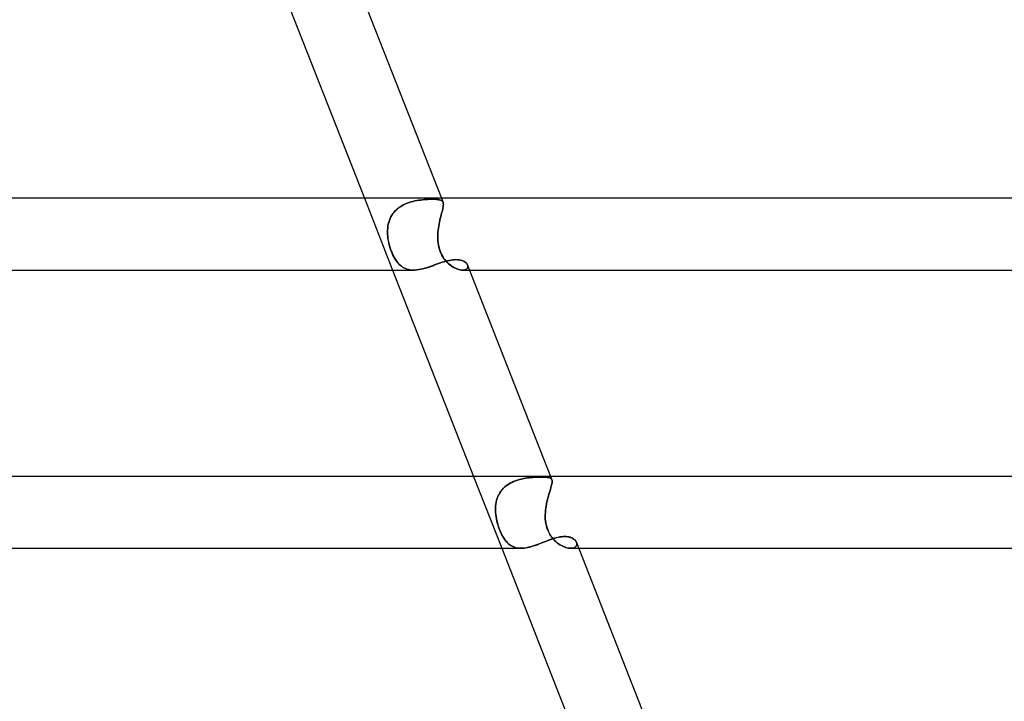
# Model space of a CAD drawing. Header units: millimetres. Extents: x -485 to 485, y -2 to 310.
# Tile 69 of 82: x 202 to 256, y 193 to 231. Entities that reach past the tile are written whole.
import ezdxf

# ---------------------------------------------------------------- set-up
doc = ezdxf.new("R2010")
doc.units = ezdxf.units.MM
doc.layers.add('HIDDEN', color=7, linetype='Continuous')
doc.layers.add('THICK', color=7, linetype='Continuous')

msp = doc.modelspace()

# ---------------------------------------------------------------- linework, layer by layer
at = {"layer": 'HIDDEN'}
for p, q in [((220.747, 221), (222.318, 217)), ((223.139, 220.726), (223.036, 220.683)), ((223.039, 220.685), (223.143, 220.727)), ((223.244, 220.763), (223.139, 220.726)), ((223.143, 220.727), (223.248, 220.765)), ((223.35, 220.796), (223.244, 220.763)), ((223.248, 220.765), (223.354, 220.797)), ((223.458, 220.825), (223.35, 220.796)), ((223.354, 220.797), (223.46, 220.826)), ((223.565, 220.85), (223.458, 220.825)), ((223.46, 220.826), (223.567, 220.851)), ((223.671, 220.871), (223.565, 220.85)), ((223.567, 220.851), (223.673, 220.872)), ((223.777, 220.889), (223.671, 220.871)), ((223.673, 220.872), (223.779, 220.889)), ((223.881, 220.904), (223.777, 220.889)), ((223.779, 220.889), (223.883, 220.904)), ((223.983, 220.916), (223.881, 220.904)), ((223.883, 220.904), (223.985, 220.916)), ((224.083, 220.926), (223.983, 220.916)), ((223.985, 220.916), (224.084, 220.926)), ((224.181, 220.934), (224.083, 220.926)), ((224.084, 220.926), (224.181, 220.934)), ((224.181, 220.934), (224.275, 220.939)), ((224.275, 220.939), (224.181, 220.934)), ((224.275, 220.939), (224.366, 220.943)), ((224.365, 220.943), (224.275, 220.939)), ((224.452, 220.946), (224.365, 220.943)), ((224.366, 220.943), (224.452, 220.946)), ((224.452, 220.946), (224.535, 220.946)), ((224.535, 220.946), (224.452, 220.946)), ((224.617, 220.946), (224.535, 220.946)), ((224.535, 220.946), (224.617, 220.946)), ((224.693, 220.943), (224.617, 220.946)), ((224.617, 220.946), (224.693, 220.943)), ((224.764, 220.939), (224.693, 220.943)), ((224.693, 220.943), (224.764, 220.938)), ((224.829, 220.932), (224.764, 220.939)), ((224.764, 220.938), (224.829, 220.932)), ((224.888, 220.924), (224.829, 220.932)), ((224.829, 220.932), (224.888, 220.923)), ((224.941, 220.912), (224.888, 220.924)), ((224.888, 220.923), (224.941, 220.912)), ((224.988, 220.899), (224.941, 220.912)), ((224.941, 220.912), (224.988, 220.898)), ((225.029, 220.881), (224.988, 220.899)), ((224.988, 220.898), (225.029, 220.881)), ((225.064, 220.861), (225.029, 220.881)), ((225.029, 220.881), (225.064, 220.861)), ((225.045, 221), (225.134, 220.773)), ((225.093, 220.837), (225.064, 220.861)), ((225.064, 220.861), (225.093, 220.837)), ((225.116, 220.808), (225.093, 220.837)), ((225.093, 220.837), (225.116, 220.808)), ((225.133, 220.775), (225.116, 220.808)), ((225.116, 220.808), (225.133, 220.775)), ((225.133, 220.775), (225.144, 220.738)), ((225.145, 220.736), (225.134, 220.773)), ((225.144, 220.738), (225.151, 220.697)), ((225.151, 220.694), (225.145, 220.736)), ((225.151, 220.697), (225.152, 220.65)), ((225.152, 220.647), (225.151, 220.694)), ((222.344, 220.148), (222.283, 220.057)), ((222.285, 220.061), (222.346, 220.151)), ((222.412, 220.234), (222.344, 220.148)), ((222.346, 220.151), (222.414, 220.236)), ((222.486, 220.314), (222.412, 220.234)), ((222.414, 220.236), (222.488, 220.317)), ((222.566, 220.389), (222.486, 220.314)), ((222.488, 220.317), (222.569, 220.393)), ((222.651, 220.459), (222.566, 220.389)), ((222.569, 220.393), (222.655, 220.462)), ((222.741, 220.523), (222.651, 220.459)), ((222.655, 220.462), (222.745, 220.526)), ((222.836, 220.582), (222.741, 220.523)), ((222.745, 220.526), (222.839, 220.584)), ((222.935, 220.636), (222.836, 220.582)), ((222.839, 220.584), (222.937, 220.637)), ((223.036, 220.683), (222.935, 220.636)), ((222.937, 220.637), (223.039, 220.685)), ((225.056, 220.163), (225.032, 220.072)), ((225.032, 220.071), (225.055, 220.161)), ((225.055, 220.161), (225.078, 220.247)), ((225.078, 220.249), (225.056, 220.163)), ((225.098, 220.33), (225.078, 220.249)), ((225.078, 220.247), (225.098, 220.328)), ((225.116, 220.405), (225.098, 220.33)), ((225.098, 220.328), (225.116, 220.404)), ((225.131, 220.475), (225.116, 220.405)), ((225.116, 220.404), (225.131, 220.473)), ((225.142, 220.539), (225.131, 220.475)), ((225.131, 220.473), (225.142, 220.536)), ((225.149, 220.597), (225.142, 220.539)), ((225.142, 220.536), (225.149, 220.594)), ((225.152, 220.65), (225.149, 220.597)), ((225.149, 220.594), (225.152, 220.647)), ((222.109, 219.659), (222.082, 219.553)), ((222.083, 219.556), (222.11, 219.662)), ((222.142, 219.764), (222.109, 219.659)), ((222.11, 219.662), (222.143, 219.767)), ((222.182, 219.865), (222.142, 219.764)), ((222.143, 219.767), (222.183, 219.869)), ((222.229, 219.963), (222.182, 219.865)), ((222.183, 219.869), (222.231, 219.967)), ((222.283, 220.057), (222.229, 219.963)), ((222.231, 219.967), (222.285, 220.061)), ((224.912, 219.562), (224.934, 219.669)), ((224.934, 219.669), (224.912, 219.561)), ((224.934, 219.669), (224.958, 219.775)), ((224.958, 219.775), (224.934, 219.669)), ((224.958, 219.775), (224.982, 219.878)), ((224.982, 219.878), (224.958, 219.775)), ((224.982, 219.878), (225.007, 219.977)), ((225.007, 219.977), (224.982, 219.878)), ((225.032, 220.072), (225.007, 219.977)), ((225.007, 219.977), (225.032, 220.071)), ((222.04, 219.114), (222.042, 219.226)), ((222.042, 219.224), (222.04, 219.112)), ((222.043, 219), (222.04, 219.114)), ((222.04, 219.112), (222.043, 219)), ((222.042, 219.226), (222.049, 219.337)), ((222.049, 219.335), (222.042, 219.224)), ((222.049, 219.337), (222.063, 219.447)), ((222.063, 219.444), (222.049, 219.335)), ((222.063, 219.447), (222.083, 219.556)), ((222.082, 219.553), (222.063, 219.444)), ((224.84, 219), (224.848, 219.115)), ((224.848, 219.114), (224.84, 219)), ((224.848, 219.115), (224.859, 219.229)), ((224.859, 219.227), (224.848, 219.114)), ((224.859, 219.229), (224.874, 219.341)), ((224.874, 219.34), (224.859, 219.227)), ((224.874, 219.341), (224.892, 219.452)), ((224.892, 219.451), (224.874, 219.34)), ((224.892, 219.452), (224.912, 219.562)), ((224.912, 219.561), (224.892, 219.451)), ((222.052, 218.88), (222.043, 219)), ((222.043, 219), (222.052, 218.883)), ((222.052, 218.883), (222.065, 218.764)), ((222.066, 218.76), (222.052, 218.88)), ((222.065, 218.764), (222.084, 218.646)), ((222.086, 218.639), (222.066, 218.76)), ((222.084, 218.646), (222.108, 218.527)), ((222.11, 218.518), (222.086, 218.639)), ((222.108, 218.527), (222.137, 218.408)), ((222.139, 218.398), (222.11, 218.518)), ((224.836, 218.88), (224.84, 219)), ((224.84, 219), (224.836, 218.883)), ((224.836, 218.883), (224.837, 218.764)), ((224.837, 218.76), (224.836, 218.88)), ((224.837, 218.764), (224.843, 218.646)), ((224.844, 218.639), (224.837, 218.76)), ((224.843, 218.646), (224.855, 218.527)), ((224.856, 218.518), (224.844, 218.639)), ((224.855, 218.527), (224.873, 218.408)), ((224.875, 218.398), (224.856, 218.518)), ((222.137, 218.408), (222.17, 218.289)), ((222.173, 218.279), (222.139, 218.398)), ((222.17, 218.289), (222.206, 218.174)), ((222.21, 218.164), (222.173, 218.279)), ((222.206, 218.174), (222.247, 218.062)), ((222.25, 218.052), (222.21, 218.164)), ((222.247, 218.062), (222.29, 217.953)), ((222.294, 217.944), (222.25, 218.052)), ((222.29, 217.953), (222.337, 217.849)), ((222.341, 217.84), (222.294, 217.944)), ((224.873, 218.408), (224.898, 218.289)), ((224.9, 218.279), (224.875, 218.398)), ((224.898, 218.289), (224.929, 218.174)), ((224.932, 218.164), (224.9, 218.279)), ((224.929, 218.174), (224.967, 218.062)), ((224.971, 218.052), (224.932, 218.164)), ((224.967, 218.062), (225.011, 217.953)), ((225.016, 217.944), (224.971, 218.052)), ((225.011, 217.953), (225.062, 217.849)), ((225.067, 217.84), (225.016, 217.944)), ((222.337, 217.849), (222.387, 217.749)), ((222.392, 217.74), (222.341, 217.84)), ((222.387, 217.749), (222.439, 217.654)), ((222.445, 217.645), (222.392, 217.74)), ((222.439, 217.654), (222.495, 217.565)), ((222.5, 217.557), (222.445, 217.645)), ((222.495, 217.565), (222.553, 217.482)), ((222.558, 217.475), (222.5, 217.557)), ((222.553, 217.482), (222.613, 217.405)), ((222.618, 217.4), (222.558, 217.475)), ((222.613, 217.405), (222.676, 217.335)), ((222.68, 217.331), (222.618, 217.4)), ((224.883, 217.361), (224.989, 217.398)), ((224.989, 217.398), (225.094, 217.433)), ((225.062, 217.849), (225.118, 217.749)), ((225.124, 217.74), (225.067, 217.84)), ((225.094, 217.433), (225.198, 217.465)), ((225.118, 217.749), (225.18, 217.654)), ((225.186, 217.645), (225.124, 217.74)), ((225.18, 217.654), (225.247, 217.565)), ((225.253, 217.557), (225.186, 217.645)), ((225.198, 217.465), (225.299, 217.494)), ((225.247, 217.565), (225.317, 217.482)), ((225.323, 217.475), (225.253, 217.557)), ((225.299, 217.494), (225.399, 217.52)), ((225.317, 217.482), (225.391, 217.405)), ((225.396, 217.4), (225.323, 217.475)), ((225.391, 217.405), (225.467, 217.335)), ((225.472, 217.331), (225.396, 217.4)), ((225.399, 217.52), (225.496, 217.541)), ((225.496, 217.541), (225.59, 217.558)), ((225.59, 217.558), (225.682, 217.571)), ((225.682, 217.571), (225.771, 217.579)), ((225.771, 217.579), (225.857, 217.581)), ((225.857, 217.581), (225.947, 217.578)), ((225.947, 217.578), (226.033, 217.569)), ((226.033, 217.569), (226.113, 217.553)), ((226.113, 217.553), (226.187, 217.533)), ((226.187, 217.533), (226.255, 217.507)), ((226.255, 217.507), (226.316, 217.476)), ((226.316, 217.476), (226.37, 217.441)), ((226.37, 217.441), (226.416, 217.403)), ((226.416, 217.403), (226.455, 217.363)), ((222.676, 217.335), (222.742, 217.272)), ((222.745, 217.269), (222.68, 217.331)), ((222.742, 217.272), (222.81, 217.216)), ((222.813, 217.214), (222.745, 217.269)), ((222.81, 217.216), (222.881, 217.165)), ((222.883, 217.164), (222.813, 217.214)), ((222.881, 217.165), (222.956, 217.122)), ((222.957, 217.121), (222.883, 217.164)), ((222.956, 217.122), (223.034, 217.085)), ((223.035, 217.084), (222.957, 217.121)), ((223.034, 217.085), (223.115, 217.054)), ((223.117, 217.054), (223.035, 217.084)), ((223.115, 217.054), (223.201, 217.031)), ((223.202, 217.03), (223.117, 217.054)), ((223.201, 217.031), (223.29, 217.014)), ((223.291, 217.014), (223.202, 217.03)), ((223.29, 217.014), (223.384, 217.003)), ((223.383, 217.004), (223.291, 217.014)), ((223.479, 217), (223.383, 217.004)), ((223.384, 217.003), (223.48, 217)), ((223.48, 217), (223.579, 217.003)), ((223.579, 217.003), (223.681, 217.012)), ((223.681, 217.012), (223.786, 217.027)), ((223.786, 217.027), (223.894, 217.048)), ((223.894, 217.048), (224.003, 217.073)), ((224.003, 217.073), (224.113, 217.102)), ((224.113, 217.102), (224.223, 217.134)), ((224.223, 217.134), (224.334, 217.17)), ((224.334, 217.17), (224.446, 217.207)), ((224.446, 217.207), (224.557, 217.246)), ((224.557, 217.246), (224.666, 217.285)), ((224.666, 217.285), (224.775, 217.323)), ((224.775, 217.323), (224.883, 217.361)), ((225.467, 217.335), (225.545, 217.272)), ((225.549, 217.269), (225.472, 217.331)), ((225.545, 217.272), (225.624, 217.216)), ((225.627, 217.214), (225.549, 217.269)), ((225.624, 217.216), (225.703, 217.165)), ((225.706, 217.164), (225.627, 217.214)), ((225.703, 217.165), (225.783, 217.122)), ((225.785, 217.121), (225.706, 217.164)), ((225.783, 217.122), (225.862, 217.085)), ((225.863, 217.084), (225.785, 217.121)), ((225.862, 217.085), (225.94, 217.054)), ((225.941, 217.054), (225.863, 217.084)), ((225.94, 217.054), (226.016, 217.031)), ((226.017, 217.03), (225.941, 217.054)), ((226.016, 217.031), (226.09, 217.014)), ((226.091, 217.014), (226.017, 217.03)), ((226.09, 217.014), (226.161, 217.003)), ((226.161, 217.004), (226.091, 217.014)), ((226.226, 217), (226.161, 217.004)), ((226.161, 217.003), (226.226, 217)), ((226.291, 217.003), (226.226, 217)), ((226.226, 217), (226.292, 217.003)), ((226.229, 217), (226.616, 217)), ((226.35, 217.014), (226.291, 217.003)), ((226.292, 217.003), (226.35, 217.014)), ((226.401, 217.032), (226.35, 217.014)), ((226.35, 217.014), (226.401, 217.032)), ((226.444, 217.055), (226.401, 217.032)), ((226.401, 217.032), (226.444, 217.055)), ((226.477, 217.084), (226.444, 217.055)), ((226.444, 217.055), (226.477, 217.084)), ((226.455, 217.363), (226.485, 217.321)), ((226.502, 217.117), (226.477, 217.084)), ((226.477, 217.084), (226.502, 217.117)), ((226.485, 217.321), (226.507, 217.278)), ((226.517, 217.154), (226.502, 217.117)), ((226.502, 217.117), (226.517, 217.154)), ((226.507, 217.278), (226.519, 217.235)), ((226.519, 217.235), (226.507, 217.278)), ((226.523, 217.194), (226.517, 217.154)), ((226.517, 217.154), (226.523, 217.194)), ((226.519, 217.235), (226.523, 217.194)), ((226.523, 217.194), (226.519, 217.235)), ((226.836, 205.5), (228.407, 201.5)), ((229.281, 205.297), (229.392, 205.329)), ((229.395, 205.33), (229.285, 205.298)), ((229.392, 205.329), (229.503, 205.356)), ((229.506, 205.357), (229.395, 205.33)), ((229.503, 205.356), (229.613, 205.38)), ((229.616, 205.381), (229.506, 205.357)), ((229.613, 205.38), (229.724, 205.4)), ((229.726, 205.4), (229.616, 205.381)), ((229.724, 205.4), (229.833, 205.416)), ((229.835, 205.417), (229.726, 205.4)), ((229.833, 205.416), (229.941, 205.43)), ((229.943, 205.43), (229.835, 205.417)), ((229.941, 205.43), (230.047, 205.441)), ((230.049, 205.441), (229.943, 205.43)), ((230.047, 205.441), (230.15, 205.45)), ((230.152, 205.45), (230.049, 205.441)), ((230.15, 205.45), (230.251, 205.456)), ((230.252, 205.456), (230.152, 205.45)), ((230.251, 205.456), (230.348, 205.461)), ((230.349, 205.461), (230.252, 205.456)), ((230.348, 205.461), (230.441, 205.465)), ((230.442, 205.465), (230.349, 205.461)), ((230.441, 205.465), (230.531, 205.467)), ((230.531, 205.467), (230.442, 205.465)), ((230.531, 205.467), (230.615, 205.467)), ((230.615, 205.467), (230.531, 205.467)), ((230.698, 205.467), (230.615, 205.467)), ((230.615, 205.467), (230.697, 205.467)), ((230.697, 205.467), (230.774, 205.464)), ((230.774, 205.464), (230.698, 205.467)), ((230.845, 205.461), (230.774, 205.464)), ((230.774, 205.464), (230.844, 205.461)), ((230.844, 205.461), (230.909, 205.456)), ((230.909, 205.456), (230.845, 205.461)), ((230.967, 205.449), (230.909, 205.456)), ((230.909, 205.456), (230.967, 205.449)), ((231.02, 205.439), (230.967, 205.449)), ((230.967, 205.449), (231.019, 205.439)), ((231.019, 205.439), (231.066, 205.427)), ((231.066, 205.427), (231.02, 205.439)), ((231.106, 205.413), (231.066, 205.427)), ((231.066, 205.427), (231.106, 205.413)), ((231.139, 205.395), (231.106, 205.413)), ((231.106, 205.413), (231.139, 205.395)), ((231.134, 205.5), (231.206, 205.315)), ((231.167, 205.373), (231.139, 205.395)), ((231.139, 205.395), (231.167, 205.373)), ((231.189, 205.348), (231.167, 205.373)), ((231.167, 205.373), (231.189, 205.348)), ((231.205, 205.318), (231.189, 205.348)), ((231.189, 205.348), (231.205, 205.318)), ((231.216, 205.283), (231.205, 205.318)), ((231.205, 205.318), (231.216, 205.283)), ((228.425, 204.764), (228.5, 204.846)), ((228.503, 204.849), (228.426, 204.766)), ((228.5, 204.846), (228.582, 204.922)), ((228.585, 204.925), (228.503, 204.849)), ((228.582, 204.922), (228.669, 204.993)), ((228.672, 204.995), (228.585, 204.925)), ((228.669, 204.993), (228.763, 205.058)), ((228.765, 205.06), (228.672, 204.995)), ((228.763, 205.058), (228.861, 205.117)), ((228.863, 205.119), (228.765, 205.06)), ((228.861, 205.117), (228.962, 205.17)), ((228.965, 205.172), (228.863, 205.119)), ((228.962, 205.17), (229.066, 205.218)), ((229.069, 205.219), (228.965, 205.172)), ((229.066, 205.218), (229.173, 205.26)), ((229.176, 205.261), (229.069, 205.219)), ((229.173, 205.26), (229.281, 205.297)), ((229.285, 205.298), (229.176, 205.261)), ((231.099, 204.707), (231.126, 204.795)), ((231.126, 204.795), (231.099, 204.707)), ((231.151, 204.878), (231.126, 204.795)), ((231.126, 204.795), (231.15, 204.877)), ((231.15, 204.877), (231.172, 204.953)), ((231.172, 204.954), (231.151, 204.878)), ((231.19, 205.024), (231.172, 204.954)), ((231.172, 204.953), (231.19, 205.023)), ((231.19, 205.023), (231.205, 205.088)), ((231.205, 205.088), (231.19, 205.024)), ((231.215, 205.146), (231.205, 205.088)), ((231.205, 205.088), (231.215, 205.145)), ((231.215, 205.145), (231.22, 205.197)), ((231.22, 205.197), (231.215, 205.146)), ((231.221, 205.242), (231.216, 205.283)), ((231.216, 205.283), (231.22, 205.243)), ((231.22, 205.243), (231.22, 205.197)), ((231.22, 205.197), (231.221, 205.242)), ((228.121, 204.177), (228.153, 204.283)), ((228.154, 204.286), (228.122, 204.178)), ((228.153, 204.283), (228.193, 204.387)), ((228.194, 204.39), (228.154, 204.286)), ((228.193, 204.387), (228.239, 204.487)), ((228.241, 204.49), (228.194, 204.39)), ((228.239, 204.487), (228.294, 204.584)), ((228.295, 204.587), (228.241, 204.49)), ((228.294, 204.584), (228.356, 204.677)), ((228.357, 204.679), (228.295, 204.587)), ((228.356, 204.677), (228.425, 204.764)), ((228.426, 204.766), (228.357, 204.679)), ((230.982, 204.307), (230.954, 204.197)), ((230.954, 204.196), (230.982, 204.306)), ((231.012, 204.413), (230.982, 204.307)), ((230.982, 204.306), (231.011, 204.412)), ((231.011, 204.412), (231.041, 204.514)), ((231.041, 204.516), (231.012, 204.413)), ((231.071, 204.614), (231.041, 204.516)), ((231.041, 204.514), (231.07, 204.613)), ((231.07, 204.613), (231.099, 204.707)), ((231.099, 204.707), (231.071, 204.614)), ((228.066, 203.845), (228.06, 203.731)), ((228.06, 203.729), (228.066, 203.843)), ((228.06, 203.731), (228.06, 203.616)), ((228.06, 203.615), (228.06, 203.729)), ((228.078, 203.958), (228.066, 203.845)), ((228.066, 203.843), (228.078, 203.956)), ((228.096, 204.069), (228.078, 203.958)), ((228.078, 203.956), (228.096, 204.068)), ((228.122, 204.178), (228.096, 204.069)), ((228.096, 204.068), (228.121, 204.177)), ((230.864, 203.738), (230.849, 203.62)), ((230.849, 203.618), (230.863, 203.736)), ((230.863, 203.736), (230.882, 203.853)), ((230.882, 203.855), (230.864, 203.738)), ((230.903, 203.971), (230.882, 203.855)), ((230.882, 203.853), (230.903, 203.97)), ((230.928, 204.085), (230.903, 203.971)), ((230.903, 203.97), (230.928, 204.084)), ((230.954, 204.197), (230.928, 204.085)), ((230.928, 204.084), (230.954, 204.196)), ((228.06, 203.616), (228.065, 203.5)), ((228.065, 203.5), (228.06, 203.615)), ((228.077, 203.378), (228.065, 203.5)), ((228.065, 203.5), (228.076, 203.384)), ((228.076, 203.384), (228.091, 203.267)), ((228.093, 203.255), (228.077, 203.378)), ((228.091, 203.267), (228.112, 203.149)), ((228.115, 203.133), (228.093, 203.255)), ((228.112, 203.149), (228.136, 203.032)), ((228.141, 203.009), (228.115, 203.133)), ((230.833, 203.384), (230.832, 203.267)), ((230.832, 203.256), (230.833, 203.378)), ((230.832, 203.267), (230.836, 203.149)), ((230.837, 203.133), (230.832, 203.256)), ((230.833, 203.378), (230.839, 203.5)), ((230.839, 203.5), (230.833, 203.384)), ((230.836, 203.149), (230.847, 203.032)), ((230.849, 203.009), (230.837, 203.133)), ((230.849, 203.62), (230.839, 203.5)), ((230.839, 203.5), (230.849, 203.618)), ((228.136, 203.032), (228.165, 202.915)), ((228.173, 202.885), (228.141, 203.009)), ((228.165, 202.915), (228.197, 202.801)), ((228.21, 202.761), (228.173, 202.885)), ((228.197, 202.801), (228.233, 202.689)), ((228.251, 202.638), (228.21, 202.761)), ((228.233, 202.689), (228.272, 202.58)), ((228.297, 202.515), (228.251, 202.638)), ((228.272, 202.58), (228.313, 202.475)), ((230.847, 203.032), (230.863, 202.915)), ((230.868, 202.885), (230.849, 203.009)), ((230.863, 202.915), (230.885, 202.801)), ((230.895, 202.761), (230.868, 202.885)), ((230.885, 202.801), (230.914, 202.689)), ((230.93, 202.638), (230.895, 202.761)), ((230.914, 202.689), (230.95, 202.58)), ((230.974, 202.516), (230.93, 202.638)), ((230.95, 202.58), (230.991, 202.475)), ((228.346, 202.399), (228.297, 202.515)), ((228.313, 202.475), (228.358, 202.373)), ((228.396, 202.291), (228.346, 202.399)), ((228.358, 202.373), (228.405, 202.274)), ((228.449, 202.19), (228.396, 202.291)), ((228.405, 202.274), (228.454, 202.181)), ((228.504, 202.096), (228.449, 202.19)), ((228.454, 202.181), (228.505, 202.094)), ((228.56, 202.01), (228.504, 202.096)), ((228.505, 202.094), (228.558, 202.013)), ((231.026, 202.399), (230.974, 202.516)), ((230.991, 202.475), (231.039, 202.373)), ((231.083, 202.291), (231.026, 202.399)), ((231.039, 202.373), (231.093, 202.274)), ((231.146, 202.19), (231.083, 202.291)), ((231.093, 202.274), (231.152, 202.181)), ((231.214, 202.096), (231.146, 202.19)), ((231.152, 202.181), (231.216, 202.094)), ((231.195, 202.009), (231.292, 202.041)), ((231.285, 202.01), (231.214, 202.096)), ((231.216, 202.094), (231.283, 202.013)), ((231.292, 202.041), (231.388, 202.069)), ((231.388, 202.069), (231.482, 202.094)), ((231.482, 202.094), (231.574, 202.116)), ((231.574, 202.116), (231.663, 202.132)), ((231.663, 202.132), (231.75, 202.145)), ((231.75, 202.145), (231.835, 202.152)), ((231.835, 202.152), (231.917, 202.155)), ((231.917, 202.155), (232.007, 202.151)), ((232.007, 202.151), (232.092, 202.141)), ((232.092, 202.141), (232.172, 202.125)), ((232.172, 202.125), (232.247, 202.103)), ((232.247, 202.103), (232.315, 202.076)), ((232.315, 202.076), (232.377, 202.043)), ((232.377, 202.043), (232.432, 202.007)), ((228.558, 202.013), (228.613, 201.938)), ((228.618, 201.931), (228.56, 202.01)), ((228.613, 201.938), (228.67, 201.869)), ((228.679, 201.858), (228.618, 201.931)), ((228.67, 201.869), (228.729, 201.806)), ((228.743, 201.792), (228.679, 201.858)), ((228.729, 201.806), (228.789, 201.749)), ((228.809, 201.732), (228.743, 201.792)), ((228.789, 201.749), (228.853, 201.697)), ((228.879, 201.678), (228.809, 201.732)), ((228.853, 201.697), (228.919, 201.652)), ((228.953, 201.632), (228.879, 201.678)), ((228.919, 201.652), (228.989, 201.612)), ((229.03, 201.592), (228.953, 201.632)), ((228.989, 201.612), (229.061, 201.578)), ((229.112, 201.559), (229.03, 201.592)), ((229.061, 201.578), (229.137, 201.55)), ((229.196, 201.533), (229.112, 201.559)), ((229.137, 201.55), (229.217, 201.528)), ((229.285, 201.515), (229.196, 201.533)), ((229.217, 201.528), (229.3, 201.513)), ((229.379, 201.504), (229.285, 201.515)), ((229.3, 201.513), (229.386, 201.503)), ((229.476, 201.5), (229.379, 201.504)), ((229.386, 201.503), (229.475, 201.5)), ((229.475, 201.5), (229.567, 201.503)), ((229.567, 201.503), (229.662, 201.511)), ((229.662, 201.511), (229.76, 201.525)), ((229.76, 201.525), (229.86, 201.545)), ((229.86, 201.545), (229.961, 201.569)), ((229.961, 201.569), (230.064, 201.597)), ((230.064, 201.597), (230.167, 201.628)), ((230.167, 201.628), (230.272, 201.663)), ((230.272, 201.663), (230.377, 201.7)), ((230.377, 201.7), (230.482, 201.739)), ((230.482, 201.739), (230.586, 201.779)), ((230.586, 201.779), (230.69, 201.819)), ((230.69, 201.819), (230.793, 201.859)), ((230.793, 201.859), (230.895, 201.899)), ((230.895, 201.899), (230.997, 201.938)), ((230.997, 201.938), (231.097, 201.974)), ((231.097, 201.974), (231.195, 202.009)), ((231.283, 202.013), (231.353, 201.938)), ((231.36, 201.931), (231.285, 202.01)), ((231.353, 201.938), (231.426, 201.869)), ((231.437, 201.859), (231.36, 201.931)), ((231.426, 201.869), (231.501, 201.806)), ((231.518, 201.792), (231.437, 201.859)), ((231.501, 201.806), (231.577, 201.749)), ((231.6, 201.732), (231.518, 201.792)), ((231.577, 201.749), (231.654, 201.697)), ((231.685, 201.679), (231.6, 201.732)), ((231.654, 201.697), (231.732, 201.652)), ((231.77, 201.632), (231.685, 201.679)), ((231.732, 201.652), (231.81, 201.612)), ((231.855, 201.592), (231.77, 201.632)), ((231.81, 201.612), (231.888, 201.578)), ((231.939, 201.559), (231.855, 201.592)), ((231.888, 201.578), (231.966, 201.55)), ((232.022, 201.533), (231.939, 201.559)), ((231.966, 201.55), (232.042, 201.528)), ((232.102, 201.515), (232.022, 201.533)), ((232.042, 201.528), (232.115, 201.513)), ((232.179, 201.504), (232.102, 201.515)), ((232.115, 201.513), (232.186, 201.503)), ((232.252, 201.5), (232.179, 201.504)), ((232.186, 201.503), (232.252, 201.5)), ((232.252, 201.5), (232.315, 201.503)), ((232.322, 201.504), (232.253, 201.5)), ((232.254, 201.5), (232.705, 201.5)), ((232.315, 201.503), (232.374, 201.512)), ((232.384, 201.514), (232.322, 201.504)), ((232.374, 201.512), (232.427, 201.527)), ((232.44, 201.532), (232.384, 201.514)), ((232.427, 201.527), (232.473, 201.547)), ((232.432, 202.007), (232.48, 201.966)), ((232.488, 201.556), (232.44, 201.532)), ((232.473, 201.547), (232.511, 201.572)), ((232.48, 201.966), (232.52, 201.923)), ((232.527, 201.585), (232.488, 201.556)), ((232.511, 201.572), (232.543, 201.601)), ((232.52, 201.923), (232.551, 201.878)), ((232.557, 201.619), (232.527, 201.585)), ((232.543, 201.601), (232.567, 201.634)), ((232.551, 201.878), (232.575, 201.831)), ((232.579, 201.657), (232.557, 201.619)), ((232.567, 201.634), (232.584, 201.67)), ((232.575, 201.831), (232.589, 201.786)), ((232.588, 201.79), (232.575, 201.831)), ((232.591, 201.698), (232.579, 201.657)), ((232.584, 201.67), (232.593, 201.709)), ((232.594, 201.749), (232.588, 201.79)), ((232.589, 201.786), (232.594, 201.742)), ((232.594, 201.742), (232.591, 201.698)), ((232.593, 201.709), (232.594, 201.749))]:
    msp.add_line(p, q, dxfattribs=at)
at = {"layer": 'THICK'}
for p, q in [((216.229, 232.5), (220.747, 221)), ((220.437, 232.73), (225.045, 221)), ((318, 221), (0, 221)), ((224.988, 217.398), (224.882, 217.361)), ((225.094, 217.433), (224.988, 217.398)), ((225.197, 217.465), (225.094, 217.433)), ((225.298, 217.494), (225.197, 217.465)), ((225.398, 217.52), (225.298, 217.494)), ((225.495, 217.541), (225.398, 217.52)), ((225.59, 217.558), (225.495, 217.541)), ((225.682, 217.571), (225.59, 217.558)), ((225.771, 217.579), (225.682, 217.571)), ((225.857, 217.581), (225.771, 217.579)), ((225.947, 217.578), (225.857, 217.581)), ((226.033, 217.569), (225.947, 217.578)), ((226.113, 217.553), (226.033, 217.569)), ((226.187, 217.532), (226.113, 217.553)), ((226.255, 217.506), (226.187, 217.532)), ((226.316, 217.476), (226.255, 217.506)), ((226.37, 217.441), (226.316, 217.476)), ((226.417, 217.403), (226.37, 217.441)), ((226.455, 217.363), (226.417, 217.403)), ((1.941, 217), (223.483, 217)), ((222.318, 217), (226.836, 205.5)), ((223.578, 217.003), (223.479, 217)), ((223.681, 217.012), (223.578, 217.003)), ((223.786, 217.027), (223.681, 217.012)), ((223.893, 217.047), (223.786, 217.027)), ((224.001, 217.072), (223.893, 217.047)), ((224.111, 217.101), (224.001, 217.072)), ((224.222, 217.134), (224.111, 217.101)), ((224.333, 217.169), (224.222, 217.134)), ((224.444, 217.206), (224.333, 217.169)), ((224.555, 217.245), (224.444, 217.206)), ((224.665, 217.284), (224.555, 217.245)), ((224.774, 217.323), (224.665, 217.284)), ((224.882, 217.361), (224.774, 217.323)), ((226.485, 217.321), (226.455, 217.363)), ((226.507, 217.278), (226.485, 217.321)), ((226.507, 217.277), (231.134, 205.5)), ((226.616, 217), (317.994, 217)), ((326.5, 205.5), (0, 205.5)), ((231.34, 202.055), (231.236, 202.022)), ((231.443, 202.085), (231.34, 202.055)), ((231.543, 202.109), (231.443, 202.085)), ((231.641, 202.129), (231.543, 202.109)), ((231.736, 202.143), (231.641, 202.129)), ((231.828, 202.152), (231.736, 202.143)), ((231.917, 202.155), (231.828, 202.152)), ((232, 202.152), (231.917, 202.155)), ((232.078, 202.144), (232, 202.152)), ((232.153, 202.13), (232.078, 202.144)), ((232.223, 202.111), (232.153, 202.13)), ((232.288, 202.088), (232.223, 202.111)), ((232.347, 202.06), (232.288, 202.088)), ((232.401, 202.028), (232.347, 202.06)), ((232.449, 201.993), (232.401, 202.028)), ((1.963, 201.5), (229.478, 201.5)), ((228.407, 201.5), (232.925, 190)), ((229.576, 201.503), (229.476, 201.5)), ((229.68, 201.514), (229.576, 201.503)), ((229.786, 201.53), (229.68, 201.514)), ((229.896, 201.553), (229.786, 201.53)), ((230.008, 201.581), (229.896, 201.553)), ((230.12, 201.613), (230.008, 201.581)), ((230.233, 201.65), (230.12, 201.613)), ((230.347, 201.689), (230.233, 201.65)), ((230.461, 201.731), (230.347, 201.689)), ((230.575, 201.774), (230.461, 201.731)), ((230.688, 201.818), (230.575, 201.774)), ((230.8, 201.862), (230.688, 201.818)), ((230.911, 201.905), (230.8, 201.862)), ((231.021, 201.947), (230.911, 201.905)), ((231.129, 201.986), (231.021, 201.947)), ((231.236, 202.022), (231.129, 201.986)), ((232.49, 201.955), (232.449, 201.993)), ((232.526, 201.916), (232.49, 201.955)), ((232.554, 201.874), (232.526, 201.916)), ((232.575, 201.831), (232.554, 201.874)), ((232.576, 201.828), (237.223, 190)), ((232.705, 201.5), (326.494, 201.5))]:
    msp.add_line(p, q, dxfattribs=at)

doc.saveas('drawing.dxf')
